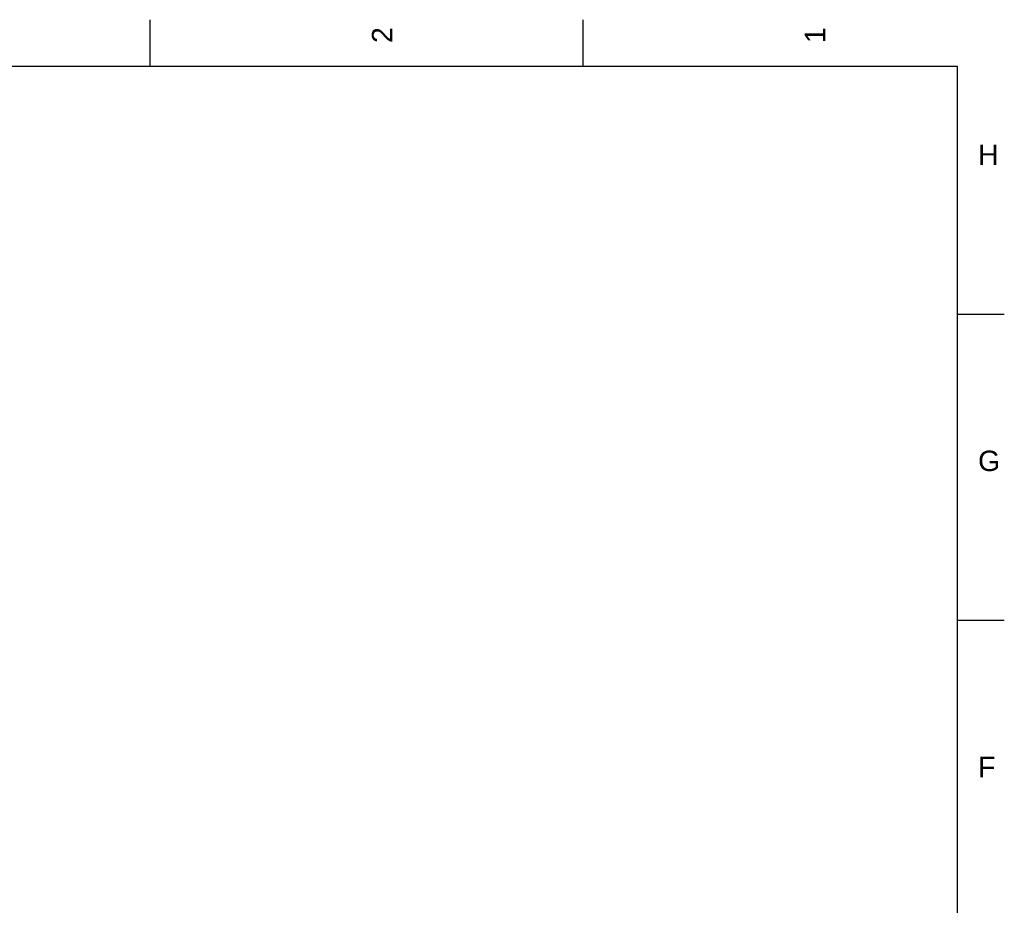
# Model space of a CAD drawing. Header units: millimetres. Extents: x 0 to 592, y 0 to 418.
# Tile 44 of 44: x 423 to 592, y 266 to 418. Entities that reach past the tile are written whole.
import ezdxf

# ---------------------------------------------------------------- set-up
doc = ezdxf.new("R2010")
doc.units = ezdxf.units.MM
doc.layers.add('Marges', color=7, linetype='Continuous')

# ---------------------------------------------------------------- blocks, each defined once
blk = doc.blocks.new('SE5')
at = {"layer": 'Marges', "char_height": 3.5, "attachment_point": 1, "rotation": 90}
for s, insert, width in [('{\\fArial|b0||i0||c0|p34;\\C7;\\H3.5;\\W1.;2}', (483.54, 414), 3.8216), ('{\\fArial|b0||i0||c0|p34;\\C7;\\H3.5;\\W1.;1}', (557.79, 414), 3.9131)]:
    blk.add_mtext(s, dxfattribs=dict(at, insert=insert, width=width))
at = {"layer": 'Marges', "char_height": 3.5, "attachment_point": 1}
for s, insert, width in [('{\\fArial|b0||i0||c0|p34;\\C7;\\H3.5;\\W1.;H}', (587.5, 396.59), 3.7133), ('{\\fArial|b0||i0||c0|p34;\\C7;\\H3.5;\\W1.;G}', (587.5, 344.09), 3.8044), ('{\\fArial|b0||i0||c0|p34;\\C7;\\H3.5;\\W1.;F}', (587.5, 291.59), 3.7133)]:
    blk.add_mtext(s, dxfattribs=dict(at, insert=insert, width=width))
blk = doc.blocks.new('SE4')
at = {"layer": 'Marges'}
blk.add_blockref('SE5', (0, 0), dxfattribs=at)

msp = doc.modelspace()

# ---------------------------------------------------------------- linework, layer by layer
at = {"layer": 'Marges', "color": 7, "linetype": 'Continuous'}
for p, q in [((445.5, 410), (445.5, 418)), ((519.75, 410), (519.75, 418)), ((584, 410), (10, 410)), ((584, 10), (584, 410)), ((584, 367.5), (592, 367.5)), ((584, 315), (592, 315))]:
    msp.add_line(p, q, dxfattribs=at)

# ---------------------------------------------------------------- block references
msp.add_blockref('SE4', (0, 0))

doc.saveas('drawing.dxf')
